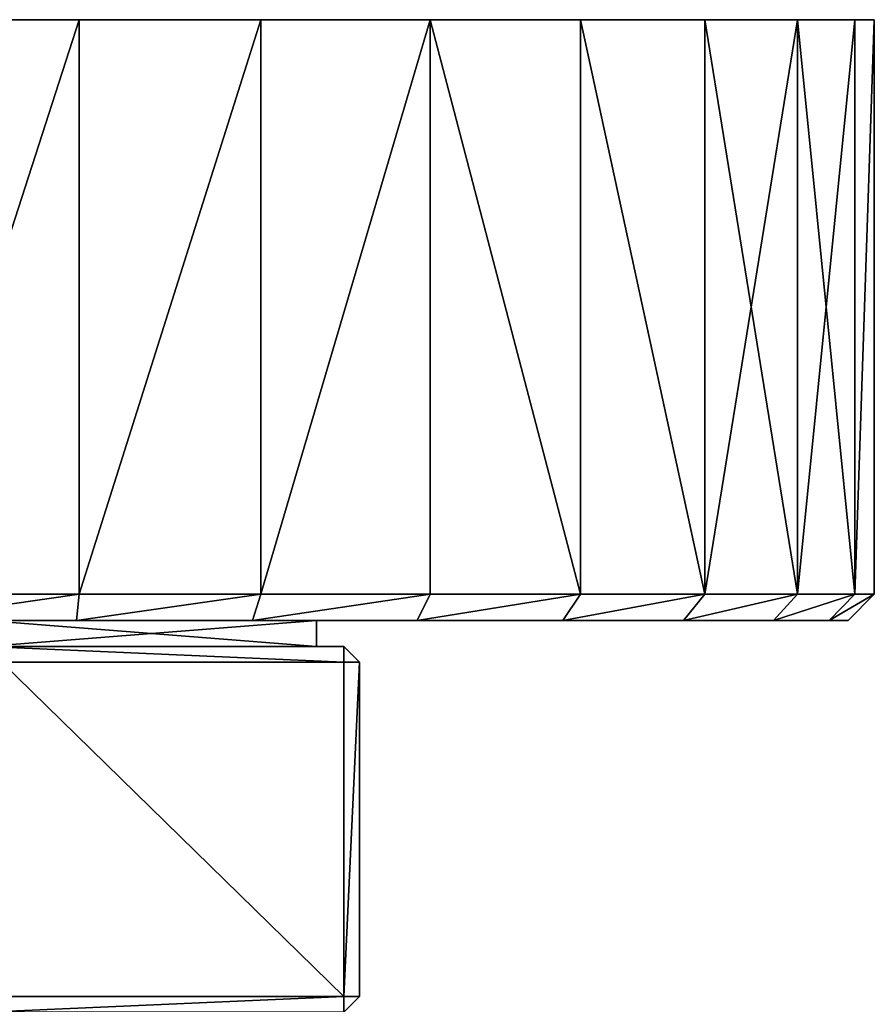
# Model space of a CAD drawing. Header units: centimetres. Extents: x -10.9 to 10.9, y -7.2 to 7.2.
# Tile 48 of 48: x 7.6 to 10.9, y 3.4 to 7.2. Entities that reach past the tile are written whole.
import ezdxf

# ---------------------------------------------------------------- set-up
doc = ezdxf.new("R2010")
doc.units = ezdxf.units.CM
doc.header["$LTSCALE"] = 2.54
doc.layers.get('0').update_dxf_attribs({"true_color": 0xff5454})

# ---------------------------------------------------------------- blocks, each defined once
blk = doc.blocks.new('Grupuj#6')
at = {"color": 253, "true_color": 0x999999}
for p, q in [((3.7554, 3.8), (3.7554, 1.6)), ((3.7554, 3.8, 6.7627), (3.7554, 1.6, 6.7627)), ((3.7554, 3.8), (3.7554, 1.6)), ((3.7554, 3.8, 6.7627), (3.7554, 1.6, 6.7627)), ((4.4507, 3.8, 0.1478), (4.4507, 1.6, 0.1478)), ((4.4507, 3.8, 0.1478), (4.4507, 1.6, 0.1478)), ((4.4507, 3.8, 6.615), (4.4507, 1.6, 6.615)), ((4.4507, 3.8, 6.615), (4.4507, 1.6, 6.615)), ((5.1, 3.8, 0.4369), (5.1, 1.6, 0.4369)), ((5.1, 3.8, 0.4369), (5.1, 1.6, 0.4369)), ((5.1, 3.8, 6.3259), (5.1, 1.6, 6.3259)), ((5.1, 3.8, 6.3259), (5.1, 1.6, 6.3259)), ((5.675, 3.8, 0.8547), (5.675, 1.6, 0.8547)), ((5.675, 3.8, 0.8547), (5.675, 1.6, 0.8547)), ((5.675, 3.8, 5.9081), (5.675, 1.6, 5.9081)), ((5.675, 3.8, 5.9081), (5.675, 1.6, 5.9081)), ((6.1507, 3.8, 1.3829), (6.1507, 1.6, 1.3829)), ((6.1507, 3.8, 1.3829), (6.1507, 1.6, 1.3829)), ((6.1507, 3.8, 5.3798), (6.1507, 1.6, 5.3798)), ((6.1507, 3.8, 5.3798), (6.1507, 1.6, 5.3798)), ((6.5061, 3.8, 1.9985), (6.5061, 1.6, 1.9985)), ((6.5061, 3.8, 1.9985), (6.5061, 1.6, 1.9985)), ((6.5061, 3.8, 4.7643), (6.5061, 1.6, 4.7643)), ((6.5061, 3.8, 4.7643), (6.5061, 1.6, 4.7643)), ((6.7257, 3.8, 2.6745), (6.7257, 1.6, 2.6745)), ((6.7257, 3.8, 4.0883), (6.7257, 1.6, 4.0883)), ((6.7257, 3.8, 4.0883), (6.7257, 1.6, 4.0883)), ((6.7257, 3.8, 2.6745), (6.7257, 1.6, 2.6745)), ((6.8, 3.8, 3.3814), (6.8, 1.6, 3.3814)), ((6.8, 3.8, 3.3814), (6.8, 1.6, 3.3814)), ((3.0446, 1.6), (3.7554, 1.6)), ((3.7554, 1.6, 6.7627), (3.0446, 1.6, 6.7627)), ((3.7554, 1.6, 6.7627), (3.0446, 1.6, 6.7627)), ((3.0446, 1.6), (3.7554, 1.6)), ((3.7449, 1.5, 6.6627), (3.7554, 1.6, 6.7627)), ((3.7449, 1.5, 0.1), (3.7554, 1.6)), ((3.7449, 1.5, 6.6627), (3.7554, 1.6, 6.7627)), ((3.7449, 1.5, 0.1), (3.7554, 1.6)), ((3.7554, 1.6), (4.4507, 1.6, 0.1478)), ((4.4507, 1.6, 6.615), (3.7554, 1.6, 6.7627)), ((3.7554, 1.6), (4.4507, 1.6, 0.1478)), ((4.4507, 1.6, 6.615), (3.7554, 1.6, 6.7627)), ((4.4507, 1.6, 6.615), (4.4196, 1.5, 6.5193)), ((4.4507, 1.6, 0.1478), (4.4196, 1.5, 0.2434)), ((4.4507, 1.6, 6.615), (4.4196, 1.5, 6.5193)), ((4.4507, 1.6, 0.1478), (4.4196, 1.5, 0.2434)), ((4.4507, 1.6, 0.1478), (5.1, 1.6, 0.4369)), ((4.4507, 1.6, 6.615), (5.1, 1.6, 6.3259)), ((4.4507, 1.6, 0.1478), (5.1, 1.6, 0.4369)), ((4.4507, 1.6, 6.615), (5.1, 1.6, 6.3259)), ((5.0497, 1.5, 6.2388), (5.1, 1.6, 6.3259)), ((5.0497, 1.5, 0.524), (5.1, 1.6, 0.4369)), ((5.0497, 1.5, 6.2388), (5.1, 1.6, 6.3259)), ((5.0497, 1.5, 0.524), (5.1, 1.6, 0.4369)), ((5.1, 1.6, 0.4369), (5.675, 1.6, 0.8547)), ((5.675, 1.6, 5.9081), (5.1, 1.6, 6.3259)), ((5.1, 1.6, 0.4369), (5.675, 1.6, 0.8547)), ((5.675, 1.6, 5.9081), (5.1, 1.6, 6.3259)), ((5.675, 1.6, 5.9081), (5.6078, 1.5, 5.8333)), ((5.675, 1.6, 0.8547), (5.6078, 1.5, 0.9294)), ((5.675, 1.6, 5.9081), (5.6078, 1.5, 5.8333)), ((5.675, 1.6, 0.8547), (5.6078, 1.5, 0.9294)), ((5.675, 1.6, 0.8547), (6.1507, 1.6, 1.3829)), ((5.675, 1.6, 5.9081), (6.1507, 1.6, 5.3798)), ((5.675, 1.6, 0.8547), (6.1507, 1.6, 1.3829)), ((5.675, 1.6, 5.9081), (6.1507, 1.6, 5.3798)), ((6.0693, 1.5, 1.442), (6.1507, 1.6, 1.3829)), ((6.0693, 1.5, 5.3207), (6.1507, 1.6, 5.3798)), ((6.0693, 1.5, 5.3207), (6.1507, 1.6, 5.3798)), ((6.0693, 1.5, 1.442), (6.1507, 1.6, 1.3829)), ((6.1507, 1.6, 1.3829), (6.5061, 1.6, 1.9985)), ((6.1507, 1.6, 1.3829), (6.5061, 1.6, 1.9985)), ((6.1507, 1.6, 5.3798), (6.5061, 1.6, 4.7643)), ((6.1507, 1.6, 5.3798), (6.5061, 1.6, 4.7643)), ((6.5061, 1.6, 1.9985), (6.4142, 1.5, 2.0394)), ((6.5061, 1.6, 4.7643), (6.4142, 1.5, 4.7234)), ((6.5061, 1.6, 1.9985), (6.4142, 1.5, 2.0394)), ((6.5061, 1.6, 4.7643), (6.4142, 1.5, 4.7234)), ((6.5061, 1.6, 1.9985), (6.7257, 1.6, 2.6745)), ((6.5061, 1.6, 1.9985), (6.7257, 1.6, 2.6745)), ((6.7257, 1.6, 4.0883), (6.5061, 1.6, 4.7643)), ((6.7257, 1.6, 4.0883), (6.5061, 1.6, 4.7643)), ((6.6273, 1.5, 4.0674), (6.7257, 1.6, 4.0883)), ((6.6273, 1.5, 2.6954), (6.7257, 1.6, 2.6745)), ((6.6273, 1.5, 2.6954), (6.7257, 1.6, 2.6745)), ((6.6273, 1.5, 4.0674), (6.7257, 1.6, 4.0883)), ((6.8, 1.6, 3.3814), (6.6994, 1.5, 3.3814)), ((6.8, 1.6, 3.3814), (6.6994, 1.5, 3.3814)), ((6.7257, 1.6, 4.0883), (6.8, 1.6, 3.3814)), ((6.7257, 1.6, 2.6745), (6.8, 1.6, 3.3814)), ((6.7257, 1.6, 4.0883), (6.8, 1.6, 3.3814)), ((6.7257, 1.6, 2.6745), (6.8, 1.6, 3.3814)), ((3.7449, 1.5, 0.1), (3.0551, 1.5, 0.1)), ((3.0551, 1.5, 6.6627), (3.7449, 1.5, 6.6627)), ((3.0551, 1.5, 6.6627), (3.7449, 1.5, 6.6627)), ((3.7449, 1.5, 0.1), (3.0551, 1.5, 0.1)), ((3.4, 1.5, 1.9208), (4.6649, 1.5, 2.6511)), ((4.6649, 1.5, 4.1116), (3.4, 1.5, 4.8419)), ((3.4, 1.5, 1.9208), (4.6649, 1.5, 2.6511)), ((4.6649, 1.5, 4.1116), (3.4, 1.5, 4.8419)), ((4.4196, 1.5, 0.2434), (3.7449, 1.5, 0.1)), ((3.7449, 1.5, 6.6627), (4.4196, 1.5, 6.5193)), ((3.7449, 1.5, 6.6627), (4.4196, 1.5, 6.5193)), ((4.4196, 1.5, 0.2434), (3.7449, 1.5, 0.1)), ((4.4196, 1.5, 6.5193), (5.0497, 1.5, 6.2388)), ((5.0497, 1.5, 0.524), (4.4196, 1.5, 0.2434)), ((4.4196, 1.5, 6.5193), (5.0497, 1.5, 6.2388)), ((5.0497, 1.5, 0.524), (4.4196, 1.5, 0.2434)), ((4.6649, 1.4, 4.1116), (4.6649, 1.5, 4.1116)), ((4.6649, 1.4, 2.6511), (4.6649, 1.5, 2.6511)), ((4.6649, 1.5, 2.6511), (4.6649, 1.5, 4.1116)), ((4.6649, 1.4, 2.6511), (4.6649, 1.5, 2.6511)), ((4.6649, 1.4, 4.1116), (4.6649, 1.5, 4.1116)), ((4.6649, 1.5, 2.6511), (4.6649, 1.5, 4.1116)), ((5.6078, 1.5, 0.9294), (5.0497, 1.5, 0.524)), ((5.0497, 1.5, 6.2388), (5.6078, 1.5, 5.8333)), ((5.0497, 1.5, 6.2388), (5.6078, 1.5, 5.8333)), ((5.6078, 1.5, 0.9294), (5.0497, 1.5, 0.524)), ((6.0693, 1.5, 1.442), (5.6078, 1.5, 0.9294)), ((5.6078, 1.5, 5.8333), (6.0693, 1.5, 5.3207)), ((5.6078, 1.5, 5.8333), (6.0693, 1.5, 5.3207)), ((6.0693, 1.5, 1.442), (5.6078, 1.5, 0.9294)), ((6.4142, 1.5, 2.0394), (6.0693, 1.5, 1.442)), ((6.0693, 1.5, 5.3207), (6.4142, 1.5, 4.7234)), ((6.4142, 1.5, 2.0394), (6.0693, 1.5, 1.442)), ((6.0693, 1.5, 5.3207), (6.4142, 1.5, 4.7234)), ((6.6273, 1.5, 2.6954), (6.4142, 1.5, 2.0394)), ((6.4142, 1.5, 4.7234), (6.6273, 1.5, 4.0674)), ((6.6273, 1.5, 2.6954), (6.4142, 1.5, 2.0394)), ((6.4142, 1.5, 4.7234), (6.6273, 1.5, 4.0674)), ((6.6994, 1.5, 3.3814), (6.6273, 1.5, 2.6954)), ((6.6273, 1.5, 4.0674), (6.6994, 1.5, 3.3814)), ((6.6273, 1.5, 4.0674), (6.6994, 1.5, 3.3814)), ((6.6994, 1.5, 3.3814), (6.6273, 1.5, 2.6954)), ((4.6649, 1.4, 2.6511), (3.4, 1.4, 1.9208)), ((4.7688, 1.4, 2.5911), (3.4, 1.4, 1.8009)), ((4.6649, 1.4, 2.6511), (3.4, 1.4, 1.9208)), ((3.4, 1.4, 4.8419), (4.6649, 1.4, 4.1116)), ((3.4, 1.4, 4.9619), (4.7688, 1.4, 4.1716)), ((3.4, 1.4, 4.8419), (4.6649, 1.4, 4.1116)), ((4.7688, 1.4, 2.5911), (3.4, 1.4, 1.8009)), ((3.4, 1.4, 4.9619), (4.7688, 1.4, 4.1716)), ((4.6649, 1.4, 4.1116), (4.6649, 1.4, 2.6511)), ((4.7688, 1.4, 2.5911), (4.6649, 1.4, 2.6511)), ((4.7688, 1.4, 4.1716), (4.6649, 1.4, 4.1116)), ((4.7688, 1.4, 2.5911), (4.6649, 1.4, 2.6511)), ((4.6649, 1.4, 4.1116), (4.6649, 1.4, 2.6511)), ((4.7688, 1.4, 4.1716), (4.6649, 1.4, 4.1116)), ((4.7688, 1.4, 4.1716), (4.7688, 1.4, 2.5911)), ((4.8288, 1.34, 2.6258), (4.7688, 1.4, 2.5911)), ((4.7688, 1.34, 2.5218), (4.7688, 1.4, 2.5911)), ((4.8288, 1.34, 2.6258), (4.7688, 1.4, 2.5911)), ((4.7688, 1.4, 4.1716), (4.7688, 1.4, 2.5911)), ((4.7688, 1.4, 4.1716), (4.8288, 1.34, 4.137)), ((4.7688, 1.4, 4.1716), (4.8288, 1.34, 4.137)), ((4.7688, 1.4, 4.1716), (4.7688, 1.34, 4.2409)), ((4.7688, 1.34, 2.5218), (4.7688, 1.4, 2.5911)), ((4.7688, 1.4, 4.1716), (4.7688, 1.34, 4.2409)), ((3.46, 1.34, 4.9965), (4.7688, 1.34, 4.2409)), ((4.7688, 1.34, 2.5218), (3.46, 1.34, 1.7662)), ((4.7688, 1.34, 2.5218), (3.46, 1.34, 1.7662)), ((3.46, 1.34, 4.9965), (4.7688, 1.34, 4.2409)), ((4.7688, 1.34, 4.2409), (4.7688, 0.06, 4.2409)), ((4.7688, 1.34, 2.5218), (4.8288, 1.34, 2.6258)), ((4.7688, 1.34, 2.5218), (4.7688, 0.06, 2.5218)), ((4.7688, 1.34, 4.2409), (4.8288, 1.34, 4.137)), ((4.7688, 1.34, 2.5218), (4.7688, 0.06, 2.5218)), ((4.7688, 1.34, 2.5218), (4.8288, 1.34, 2.6258)), ((4.7688, 1.34, 4.2409), (4.8288, 1.34, 4.137)), ((4.7688, 1.34, 4.2409), (4.7688, 0.06, 4.2409)), ((4.8288, 1.34, 4.137), (4.8288, 0.06, 4.137)), ((4.8288, 1.34, 2.6258), (4.8288, 0.06, 2.6258)), ((4.8288, 1.34, 4.137), (4.8288, 1.34, 2.6258)), ((4.8288, 1.34, 4.137), (4.8288, 1.34, 2.6258)), ((4.8288, 1.34, 2.6258), (4.8288, 0.06, 2.6258)), ((4.8288, 1.34, 4.137), (4.8288, 0.06, 4.137)), ((3.46, 0.06, 4.9965), (4.7688, 0.06, 4.2409)), ((4.7688, 0.06, 2.5218), (3.46, 0.06, 1.7662)), ((3.46, 0.06, 4.9965), (4.7688, 0.06, 4.2409)), ((4.7688, 0.06, 2.5218), (3.46, 0.06, 1.7662)), ((4.8288, 0.06, 4.137), (4.7688, 0.06, 4.2409)), ((4.7688, 0.06, 4.2409), (4.7688, 0, 4.1716)), ((4.7688, 0, 4.1716), (4.8288, 0.06, 4.137)), ((4.8288, 0.06, 2.6258), (4.7688, 0, 2.5911)), ((4.7688, 0.06, 2.5218), (4.7688, 0, 2.5911)), ((4.7688, 0.06, 2.5218), (4.8288, 0.06, 2.6258)), ((4.7688, 0.06, 4.2409), (4.7688, 0, 4.1716)), ((4.7688, 0, 4.1716), (4.8288, 0.06, 4.137)), ((4.8288, 0.06, 2.6258), (4.7688, 0, 2.5911)), ((4.7688, 0.06, 2.5218), (4.7688, 0, 2.5911)), ((4.7688, 0.06, 2.5218), (4.8288, 0.06, 2.6258)), ((4.8288, 0.06, 4.137), (4.7688, 0.06, 4.2409)), ((4.8288, 0.06, 4.137), (4.8288, 0.06, 2.6258)), ((4.8288, 0.06, 4.137), (4.8288, 0.06, 2.6258))]:
    blk.add_line(p, q, dxfattribs=at)
at = {"color": 253, "true_color": 0x999999, "extrusion": (-1.01853e-14, 1, 3.22461e-15)}
blk.add_circle((-3.4, 3.3814, 3.8), 3.4, dxfattribs=at)
blk.add_circle((-3.4, 3.3814, 3.8), 3.4, dxfattribs=at)
blk.add_circle((-3.4, 3.3814, 3.8), 3.4, dxfattribs=at)
blk.add_circle((-3.4, 3.3814, 3.8), 3.4, dxfattribs=at)
blk.add_circle((-3.4, 3.3814, 3.8), 3.4, dxfattribs=at)
blk.add_circle((-3.4, 3.3814, 3.8), 3.4, dxfattribs=at)
blk.add_circle((-3.4, 3.3814, 3.8), 3.4, dxfattribs=at)
blk.add_circle((-3.4, 3.3814, 3.8), 3.4, dxfattribs=at)
blk.add_circle((-3.4, 3.3814, 3.8), 3.4, dxfattribs=at)
blk.add_circle((-3.4, 3.3814, 3.8), 3.4, dxfattribs=at)
blk.add_circle((-3.4, 3.3814, 3.8), 3.4, dxfattribs=at)
blk.add_circle((-3.4, 3.3814, 3.8), 3.4, dxfattribs=at)
blk.add_circle((-3.4, 3.3814, 3.8), 3.4, dxfattribs=at)
blk.add_circle((-3.4, 3.3814, 3.8), 3.4, dxfattribs=at)
blk.add_circle((-3.4, 3.3814, 3.8), 3.4, dxfattribs=at)
blk.add_circle((-3.4, 3.3814, 3.8), 3.4, dxfattribs=at)
blk.add_circle((-3.4, 3.3814, 3.8), 3.4, dxfattribs=at)
blk.add_circle((-3.4, 3.3814, 3.8), 3.4, dxfattribs=at)
blk.add_circle((-3.4, 3.3814, 3.8), 3.4, dxfattribs=at)
blk.add_circle((-3.4, 3.3814, 3.8), 3.4, dxfattribs=at)
blk.add_circle((-3.4, 3.3814, 3.8), 3.4, dxfattribs=at)
blk.add_circle((-3.4, 3.3814, 3.8), 3.4, dxfattribs=at)
blk.add_circle((-3.4, 3.3814, 3.8), 3.4, dxfattribs=at)
blk.add_circle((-3.4, 3.3814, 3.8), 3.4, dxfattribs=at)
blk.add_circle((-3.4, 3.3814, 3.8), 3.4, dxfattribs=at)
blk.add_circle((-3.4, 3.3814, 3.8), 3.4, dxfattribs=at)
blk.add_circle((-3.4, 3.3814, 3.8), 3.4, dxfattribs=at)
blk.add_circle((-3.4, 3.3814, 3.8), 3.4, dxfattribs=at)
blk.add_circle((-3.4, 3.3814, 3.8), 3.4, dxfattribs=at)
blk.add_circle((-3.4, 3.3814, 3.8), 3.4, dxfattribs=at)
blk.add_circle((-3.4, 3.3814, 3.8), 3.4, dxfattribs=at)
at = {"color": 253, "true_color": 0x999999}
mesh = blk.add_polyface(dxfattribs=at)
corners = [(2.3493, 3.8, 0.1478), (3.7554, 3.8), (3.0446, 3.8), (4.4507, 3.8, 0.1478), (1.7, 3.8, 0.4369), (5.1, 3.8, 0.4369), (1.125, 3.8, 0.8547), (5.675, 3.8, 0.8547), (6.1507, 3.8, 1.3829), (0.6493, 3.8, 1.3829), (0.2939, 3.8, 1.9985), (6.5061, 3.8, 1.9985), (6.7257, 3.8, 2.6745), (0.0743, 3.8, 2.6745), (6.8, 3.8, 3.3814), (0, 3.8, 3.3814), (0.0743, 3.8, 4.0883), (6.7257, 3.8, 4.0883), (6.5061, 3.8, 4.7643), (0.2939, 3.8, 4.7643), (0.6493, 3.8, 5.3798), (6.1507, 3.8, 5.3798), (1.125, 3.8, 5.9081), (5.675, 3.8, 5.9081), (1.7, 3.8, 6.3259), (5.1, 3.8, 6.3259), (2.3493, 3.8, 6.615), (4.4507, 3.8, 6.615), (3.0446, 3.8, 6.7627), (3.7554, 3.8, 6.7627)]
mesh.append_faces([[corners[k] for k in face] for face in [(0, 1, 2), (27, 28, 29)]], dxfattribs={"vtx0": -1, "color": 253})
mesh.append_faces([[corners[k] for k in face] for face in [(1, 0, 3), (3, 4, 5), (5, 6, 7), (7, 6, 8), (8, 10, 11), (11, 10, 12), (12, 13, 14), (14, 16, 17), (17, 16, 18), (18, 20, 21), (21, 22, 23), (23, 24, 25), (25, 26, 27)]], dxfattribs={"vtx0": -1, "vtx1": -1, "color": 253})
mesh.append_faces([[corners[k] for k in face] for face in [(3, 0, 4), (5, 4, 6), (8, 6, 9), (8, 9, 10), (12, 10, 13), (14, 13, 15), (14, 15, 16), (18, 16, 19), (18, 19, 20), (21, 20, 22), (23, 22, 24), (25, 24, 26), (27, 26, 28)]], dxfattribs={"vtx0": -1, "vtx2": -1, "color": 253})
mesh = blk.add_polyface(dxfattribs=at)
corners = [(3.7554, 3.8), (3.0446, 1.6), (3.0446, 3.8), (3.7554, 1.6)]
mesh.append_faces([[corners[k] for k in face] for face in [(0, 1, 2), (1, 0, 3)]], dxfattribs={"vtx0": -1, "color": 253})
mesh = blk.add_polyface(dxfattribs=at)
corners = [(3.0446, 1.6, 6.7627), (3.7554, 3.8, 6.7627), (3.0446, 3.8, 6.7627), (3.7554, 1.6, 6.7627)]
mesh.append_faces([[corners[k] for k in face] for face in [(0, 1, 2), (1, 0, 3)]], dxfattribs={"vtx0": -1, "color": 253})
mesh = blk.add_polyface(dxfattribs=at)
corners = [(4.4507, 3.8, 0.1478), (3.7554, 1.6), (3.7554, 3.8), (4.4507, 1.6, 0.1478)]
mesh.append_faces([[corners[k] for k in face] for face in [(0, 1, 2), (1, 0, 3)]], dxfattribs={"vtx0": -1, "color": 253})
mesh = blk.add_polyface(dxfattribs=at)
corners = [(3.7554, 1.6, 6.7627), (4.4507, 3.8, 6.615), (3.7554, 3.8, 6.7627), (4.4507, 1.6, 6.615)]
mesh.append_faces([[corners[k] for k in face] for face in [(0, 1, 2), (1, 0, 3)]], dxfattribs={"vtx0": -1, "color": 253})
mesh = blk.add_polyface(dxfattribs=at)
corners = [(5.1, 3.8, 0.4369), (4.4507, 1.6, 0.1478), (4.4507, 3.8, 0.1478), (5.1, 1.6, 0.4369)]
mesh.append_faces([[corners[k] for k in face] for face in [(0, 1, 2), (1, 0, 3)]], dxfattribs={"vtx0": -1, "color": 253})
mesh = blk.add_polyface(dxfattribs=at)
corners = [(4.4507, 1.6, 6.615), (5.1, 3.8, 6.3259), (4.4507, 3.8, 6.615), (5.1, 1.6, 6.3259)]
mesh.append_faces([[corners[k] for k in face] for face in [(0, 1, 2), (1, 0, 3)]], dxfattribs={"vtx0": -1, "color": 253})
mesh = blk.add_polyface(dxfattribs=at)
corners = [(5.1, 3.8, 0.4369), (5.675, 1.6, 0.8547), (5.1, 1.6, 0.4369), (5.675, 3.8, 0.8547)]
mesh.append_faces([[corners[k] for k in face] for face in [(0, 1, 2), (1, 0, 3)]], dxfattribs={"vtx0": -1, "color": 253})
mesh = blk.add_polyface(dxfattribs=at)
corners = [(5.675, 1.6, 5.9081), (5.1, 3.8, 6.3259), (5.1, 1.6, 6.3259), (5.675, 3.8, 5.9081)]
mesh.append_faces([[corners[k] for k in face] for face in [(0, 1, 2), (1, 0, 3)]], dxfattribs={"vtx0": -1, "color": 253})
mesh = blk.add_polyface(dxfattribs=at)
corners = [(5.675, 3.8, 0.8547), (6.1507, 1.6, 1.3829), (5.675, 1.6, 0.8547), (6.1507, 3.8, 1.3829)]
mesh.append_faces([[corners[k] for k in face] for face in [(0, 1, 2), (1, 0, 3)]], dxfattribs={"vtx0": -1, "color": 253})
mesh = blk.add_polyface(dxfattribs=at)
corners = [(6.1507, 1.6, 5.3798), (5.675, 3.8, 5.9081), (5.675, 1.6, 5.9081), (6.1507, 3.8, 5.3798)]
mesh.append_faces([[corners[k] for k in face] for face in [(0, 1, 2), (1, 0, 3)]], dxfattribs={"vtx0": -1, "color": 253})
mesh = blk.add_polyface(dxfattribs=at)
corners = [(6.1507, 3.8, 1.3829), (6.5061, 1.6, 1.9985), (6.1507, 1.6, 1.3829), (6.5061, 3.8, 1.9985)]
mesh.append_faces([[corners[k] for k in face] for face in [(0, 1, 2), (1, 0, 3)]], dxfattribs={"vtx0": -1, "color": 253})
mesh = blk.add_polyface(dxfattribs=at)
corners = [(6.5061, 3.8, 4.7643), (6.1507, 1.6, 5.3798), (6.5061, 1.6, 4.7643), (6.1507, 3.8, 5.3798)]
mesh.append_faces([[corners[k] for k in face] for face in [(0, 1, 2), (1, 0, 3)]], dxfattribs={"vtx0": -1, "color": 253})
mesh = blk.add_polyface(dxfattribs=at)
corners = [(6.5061, 3.8, 1.9985), (6.7257, 1.6, 2.6745), (6.5061, 1.6, 1.9985), (6.7257, 3.8, 2.6745)]
mesh.append_faces([[corners[k] for k in face] for face in [(0, 1, 2), (1, 0, 3)]], dxfattribs={"vtx0": -1, "color": 253})
mesh = blk.add_polyface(dxfattribs=at)
corners = [(6.7257, 3.8, 4.0883), (6.5061, 1.6, 4.7643), (6.7257, 1.6, 4.0883), (6.5061, 3.8, 4.7643)]
mesh.append_faces([[corners[k] for k in face] for face in [(0, 1, 2), (1, 0, 3)]], dxfattribs={"vtx0": -1, "color": 253})
mesh = blk.add_polyface(dxfattribs=at)
corners = [(6.8, 3.8, 3.3814), (6.7257, 1.6, 4.0883), (6.8, 1.6, 3.3814), (6.7257, 3.8, 4.0883)]
mesh.append_faces([[corners[k] for k in face] for face in [(0, 1, 2), (1, 0, 3)]], dxfattribs={"vtx0": -1, "color": 253})
mesh = blk.add_polyface(dxfattribs=at)
corners = [(6.7257, 1.6, 2.6745), (6.8, 3.8, 3.3814), (6.8, 1.6, 3.3814), (6.7257, 3.8, 2.6745)]
mesh.append_faces([[corners[k] for k in face] for face in [(0, 1, 2), (1, 0, 3)]], dxfattribs={"vtx0": -1, "color": 253})
mesh = blk.add_polyface(dxfattribs=at)
corners = [(3.7554, 1.6, 6.7627), (3.0551, 1.5, 6.6627), (3.7449, 1.5, 6.6627), (3.0446, 1.6, 6.7627)]
mesh.append_faces([[corners[k] for k in face] for face in [(0, 1, 2), (1, 0, 3)]], dxfattribs={"vtx0": -1, "color": 253})
mesh = blk.add_polyface(dxfattribs=at)
corners = [(3.7554, 1.6), (3.0551, 1.5, 0.1), (3.0446, 1.6), (3.7449, 1.5, 0.1)]
mesh.append_faces([[corners[k] for k in face] for face in [(0, 1, 2), (1, 0, 3)]], dxfattribs={"vtx0": -1, "color": 253})
mesh = blk.add_polyface(dxfattribs=at)
corners = [(4.4507, 1.6, 6.615), (3.7449, 1.5, 6.6627), (4.4196, 1.5, 6.5193), (3.7554, 1.6, 6.7627)]
mesh.append_faces([[corners[k] for k in face] for face in [(0, 1, 2), (1, 0, 3)]], dxfattribs={"vtx0": -1, "color": 253})
mesh = blk.add_polyface(dxfattribs=at)
corners = [(4.4507, 1.6, 0.1478), (3.7449, 1.5, 0.1), (3.7554, 1.6), (4.4196, 1.5, 0.2434)]
mesh.append_faces([[corners[k] for k in face] for face in [(0, 1, 2), (1, 0, 3)]], dxfattribs={"vtx0": -1, "color": 253})
mesh = blk.add_polyface(dxfattribs=at)
corners = [(5.1, 1.6, 6.3259), (4.4196, 1.5, 6.5193), (5.0497, 1.5, 6.2388), (4.4507, 1.6, 6.615)]
mesh.append_faces([[corners[k] for k in face] for face in [(0, 1, 2), (1, 0, 3)]], dxfattribs={"vtx0": -1, "color": 253})
mesh = blk.add_polyface(dxfattribs=at)
corners = [(5.1, 1.6, 0.4369), (4.4196, 1.5, 0.2434), (4.4507, 1.6, 0.1478), (5.0497, 1.5, 0.524)]
mesh.append_faces([[corners[k] for k in face] for face in [(0, 1, 2), (1, 0, 3)]], dxfattribs={"vtx0": -1, "color": 253})
mesh = blk.add_polyface(dxfattribs=at)
corners = [(5.675, 1.6, 5.9081), (5.0497, 1.5, 6.2388), (5.6078, 1.5, 5.8333), (5.1, 1.6, 6.3259)]
mesh.append_faces([[corners[k] for k in face] for face in [(0, 1, 2), (1, 0, 3)]], dxfattribs={"vtx0": -1, "color": 253})
mesh = blk.add_polyface(dxfattribs=at)
corners = [(5.675, 1.6, 0.8547), (5.0497, 1.5, 0.524), (5.1, 1.6, 0.4369), (5.6078, 1.5, 0.9294)]
mesh.append_faces([[corners[k] for k in face] for face in [(0, 1, 2), (1, 0, 3)]], dxfattribs={"vtx0": -1, "color": 253})
mesh = blk.add_polyface(dxfattribs=at)
corners = [(6.1507, 1.6, 5.3798), (5.6078, 1.5, 5.8333), (6.0693, 1.5, 5.3207), (5.675, 1.6, 5.9081)]
mesh.append_faces([[corners[k] for k in face] for face in [(0, 1, 2), (1, 0, 3)]], dxfattribs={"vtx0": -1, "color": 253})
mesh = blk.add_polyface(dxfattribs=at)
corners = [(6.1507, 1.6, 1.3829), (5.6078, 1.5, 0.9294), (5.675, 1.6, 0.8547), (6.0693, 1.5, 1.442)]
mesh.append_faces([[corners[k] for k in face] for face in [(0, 1, 2), (1, 0, 3)]], dxfattribs={"vtx0": -1, "color": 253})
mesh = blk.add_polyface(dxfattribs=at)
corners = [(6.5061, 1.6, 1.9985), (6.0693, 1.5, 1.442), (6.1507, 1.6, 1.3829), (6.4142, 1.5, 2.0394)]
mesh.append_faces([[corners[k] for k in face] for face in [(0, 1, 2), (1, 0, 3)]], dxfattribs={"vtx0": -1, "color": 253})
mesh = blk.add_polyface(dxfattribs=at)
corners = [(6.5061, 1.6, 4.7643), (6.0693, 1.5, 5.3207), (6.4142, 1.5, 4.7234), (6.1507, 1.6, 5.3798)]
mesh.append_faces([[corners[k] for k in face] for face in [(0, 1, 2), (1, 0, 3)]], dxfattribs={"vtx0": -1, "color": 253})
mesh = blk.add_polyface(dxfattribs=at)
corners = [(6.7257, 1.6, 2.6745), (6.4142, 1.5, 2.0394), (6.5061, 1.6, 1.9985), (6.6273, 1.5, 2.6954)]
mesh.append_faces([[corners[k] for k in face] for face in [(0, 1, 2), (1, 0, 3)]], dxfattribs={"vtx0": -1, "color": 253})
mesh = blk.add_polyface(dxfattribs=at)
corners = [(6.7257, 1.6, 4.0883), (6.4142, 1.5, 4.7234), (6.6273, 1.5, 4.0674), (6.5061, 1.6, 4.7643)]
mesh.append_faces([[corners[k] for k in face] for face in [(0, 1, 2), (1, 0, 3)]], dxfattribs={"vtx0": -1, "color": 253})
mesh = blk.add_polyface(dxfattribs=at)
corners = [(6.8, 1.6, 3.3814), (6.6273, 1.5, 4.0674), (6.6994, 1.5, 3.3814), (6.7257, 1.6, 4.0883)]
mesh.append_faces([[corners[k] for k in face] for face in [(0, 1, 2), (1, 0, 3)]], dxfattribs={"vtx0": -1, "color": 253})
mesh = blk.add_polyface(dxfattribs=at)
corners = [(6.8, 1.6, 3.3814), (6.6273, 1.5, 2.6954), (6.7257, 1.6, 2.6745), (6.6994, 1.5, 3.3814)]
mesh.append_faces([[corners[k] for k in face] for face in [(0, 1, 2), (1, 0, 3)]], dxfattribs={"vtx0": -1, "color": 253})
mesh = blk.add_polyface(dxfattribs=at)
corners = [(3.7449, 1.5, 0.1), (2.3804, 1.5, 0.2434), (3.0551, 1.5, 0.1), (4.4196, 1.5, 0.2434), (1.7503, 1.5, 0.524), (5.0497, 1.5, 0.524), (5.6078, 1.5, 0.9294), (1.1922, 1.5, 0.9294), (0.7307, 1.5, 1.442), (6.0693, 1.5, 1.442), (6.4142, 1.5, 2.0394), (3.4, 1.5, 1.9208), (4.6649, 1.5, 2.6511), (6.6273, 1.5, 2.6954), (4.6649, 1.5, 4.1116), (6.6994, 1.5, 3.3814), (6.6273, 1.5, 4.0674), (6.4142, 1.5, 4.7234), (3.4, 1.5, 4.8419), (6.0693, 1.5, 5.3207), (0.7307, 1.5, 5.3207), (1.1922, 1.5, 5.8333), (5.6078, 1.5, 5.8333), (5.0497, 1.5, 6.2388), (1.7503, 1.5, 6.2388), (2.3804, 1.5, 6.5193), (4.4196, 1.5, 6.5193), (3.7449, 1.5, 6.6627), (3.0551, 1.5, 6.6627), (0.3858, 1.5, 2.0394), (2.1351, 1.5, 2.6511), (0.1727, 1.5, 2.6954), (2.1351, 1.5, 4.1116), (0.1006, 1.5, 3.3814), (0.1727, 1.5, 4.0674), (0.3858, 1.5, 4.7234)]
mesh.append_faces([[corners[k] for k in face] for face in [(0, 1, 2), (25, 27, 28)]], dxfattribs={"vtx0": -1, "color": 253})
mesh.append_faces([[corners[k] for k in face] for face in [(1, 3, 4), (4, 6, 7), (7, 6, 8), (11, 10, 12), (12, 13, 14), (14, 17, 18), (20, 19, 21), (21, 23, 24), (24, 23, 25), (29, 30, 31), (31, 32, 33), (33, 32, 34), (34, 32, 35), (35, 18, 20)]], dxfattribs={"vtx0": -1, "vtx1": -1, "color": 253})
mesh.append_faces([[corners[k] for k in face] for face in [(8, 10, 11), (18, 19, 20)]], dxfattribs={"vtx0": -1, "vtx1": -1, "vtx2": -1, "color": 253})
mesh.append_faces([[corners[k] for k in face] for face in [(1, 0, 3), (4, 3, 5), (4, 5, 6), (8, 6, 9), (8, 9, 10), (12, 10, 13), (14, 13, 15), (14, 15, 16), (14, 16, 17), (18, 17, 19), (21, 19, 22), (21, 22, 23), (25, 23, 26), (25, 26, 27), (11, 29, 8), (29, 11, 30), (31, 30, 32), (35, 32, 18)]], dxfattribs={"vtx0": -1, "vtx2": -1, "color": 253})
mesh = blk.add_polyface(dxfattribs=at)
corners = [(4.6649, 1.5, 2.6511), (3.4, 1.4, 1.9208), (3.4, 1.5, 1.9208), (4.6649, 1.4, 2.6511)]
mesh.append_faces([[corners[k] for k in face] for face in [(0, 1, 2), (1, 0, 3)]], dxfattribs={"vtx0": -1, "color": 253})
mesh = blk.add_polyface(dxfattribs=at)
corners = [(4.6649, 1.4, 4.1116), (3.4, 1.5, 4.8419), (3.4, 1.4, 4.8419), (4.6649, 1.5, 4.1116)]
mesh.append_faces([[corners[k] for k in face] for face in [(0, 1, 2), (1, 0, 3)]], dxfattribs={"vtx0": -1, "color": 253})
mesh = blk.add_polyface(dxfattribs=at)
corners = [(4.6649, 1.5, 2.6511), (4.6649, 1.4, 4.1116), (4.6649, 1.4, 2.6511), (4.6649, 1.5, 4.1116)]
mesh.append_faces([[corners[k] for k in face] for face in [(0, 1, 2), (1, 0, 3)]], dxfattribs={"vtx0": -1, "color": 253})
mesh = blk.add_polyface(dxfattribs=at)
corners = [(3.4, 1.4, 1.9208), (4.7688, 1.4, 2.5911), (3.4, 1.4, 1.8009), (4.6649, 1.4, 2.6511)]
mesh.append_faces([[corners[k] for k in face] for face in [(0, 1, 2), (1, 0, 3)]], dxfattribs={"vtx0": -1, "color": 253})
mesh = blk.add_polyface(dxfattribs=at)
corners = [(4.7688, 1.4, 4.1716), (3.4, 1.4, 4.8419), (4.6649, 1.4, 4.1116), (3.4, 1.4, 4.9619)]
mesh.append_faces([[corners[k] for k in face] for face in [(0, 1, 2), (1, 0, 3)]], dxfattribs={"vtx0": -1, "color": 253})
mesh = blk.add_polyface(dxfattribs=at)
corners = [(3.4, 1.4, 1.8009), (4.7688, 1.34, 2.5218), (3.46, 1.34, 1.7662), (4.7688, 1.4, 2.5911)]
mesh.append_faces([[corners[k] for k in face] for face in [(0, 1, 2), (1, 0, 3)]], dxfattribs={"vtx0": -1, "color": 253})
mesh = blk.add_polyface(dxfattribs=at)
corners = [(4.7688, 1.34, 4.2409), (3.4, 1.4, 4.9619), (4.7688, 1.4, 4.1716), (3.46, 1.34, 4.9965)]
mesh.append_faces([[corners[k] for k in face] for face in [(0, 1, 2), (1, 0, 3)]], dxfattribs={"vtx0": -1, "color": 253})
mesh = blk.add_polyface(dxfattribs=at)
corners = [(4.6649, 1.4, 2.6511), (4.7688, 1.4, 4.1716), (4.7688, 1.4, 2.5911), (4.6649, 1.4, 4.1116)]
mesh.append_faces([[corners[k] for k in face] for face in [(0, 1, 2), (1, 0, 3)]], dxfattribs={"vtx0": -1, "color": 253})
mesh = blk.add_polyface(dxfattribs=at)
corners = [(4.7688, 1.4, 2.5911), (4.8288, 1.34, 2.6258), (4.7688, 1.34, 2.5218)]
mesh.append_faces([[corners[k] for k in face] for face in [(0, 1, 2)]], dxfattribs={"color": 253})
mesh = blk.add_polyface(dxfattribs=at)
corners = [(4.8288, 1.34, 2.6258), (4.7688, 1.4, 4.1716), (4.8288, 1.34, 4.137), (4.7688, 1.4, 2.5911)]
mesh.append_faces([[corners[k] for k in face] for face in [(0, 1, 2), (1, 0, 3)]], dxfattribs={"vtx0": -1, "color": 253})
mesh = blk.add_polyface(dxfattribs=at)
corners = [(4.7688, 1.4, 4.1716), (4.7688, 1.34, 4.2409), (4.8288, 1.34, 4.137)]
mesh.append_faces([[corners[k] for k in face] for face in [(0, 1, 2)]], dxfattribs={"color": 253})
mesh = blk.add_polyface(dxfattribs=at)
corners = [(4.7688, 0.06, 4.2409), (3.46, 1.34, 4.9965), (3.46, 0.06, 4.9965), (4.7688, 1.34, 4.2409)]
mesh.append_faces([[corners[k] for k in face] for face in [(0, 1, 2), (1, 0, 3)]], dxfattribs={"vtx0": -1, "color": 253})
mesh = blk.add_polyface(dxfattribs=at)
corners = [(3.46, 1.34, 1.7662), (4.7688, 0.06, 2.5218), (3.46, 0.06, 1.7662), (4.7688, 1.34, 2.5218)]
mesh.append_faces([[corners[k] for k in face] for face in [(0, 1, 2), (1, 0, 3)]], dxfattribs={"vtx0": -1, "color": 253})
mesh = blk.add_polyface(dxfattribs=at)
corners = [(4.7688, 0.06, 2.5218), (4.8288, 1.34, 2.6258), (4.8288, 0.06, 2.6258), (4.7688, 1.34, 2.5218)]
mesh.append_faces([[corners[k] for k in face] for face in [(0, 1, 2), (1, 0, 3)]], dxfattribs={"vtx0": -1, "color": 253})
mesh = blk.add_polyface(dxfattribs=at)
corners = [(4.8288, 1.34, 4.137), (4.7688, 0.06, 4.2409), (4.8288, 0.06, 4.137), (4.7688, 1.34, 4.2409)]
mesh.append_faces([[corners[k] for k in face] for face in [(0, 1, 2), (1, 0, 3)]], dxfattribs={"vtx0": -1, "color": 253})
mesh = blk.add_polyface(dxfattribs=at)
corners = [(4.8288, 1.34, 2.6258), (4.8288, 0.06, 4.137), (4.8288, 0.06, 2.6258), (4.8288, 1.34, 4.137)]
mesh.append_faces([[corners[k] for k in face] for face in [(0, 1, 2), (1, 0, 3)]], dxfattribs={"vtx0": -1, "color": 253})
mesh = blk.add_polyface(dxfattribs=at)
corners = [(4.7688, 0.06, 4.2409), (3.4, 0, 4.9619), (4.7688, 0, 4.1716), (3.46, 0.06, 4.9965)]
mesh.append_faces([[corners[k] for k in face] for face in [(0, 1, 2), (1, 0, 3)]], dxfattribs={"vtx0": -1, "color": 253})
mesh = blk.add_polyface(dxfattribs=at)
corners = [(4.7688, 0.06, 2.5218), (3.4, 0, 1.8009), (3.46, 0.06, 1.7662), (4.7688, 0, 2.5911)]
mesh.append_faces([[corners[k] for k in face] for face in [(0, 1, 2), (1, 0, 3)]], dxfattribs={"vtx0": -1, "color": 253})
mesh = blk.add_polyface(dxfattribs=at)
corners = [(4.7688, 0.06, 4.2409), (4.7688, 0, 4.1716), (4.8288, 0.06, 4.137)]
mesh.append_faces([[corners[k] for k in face] for face in [(0, 1, 2)]], dxfattribs={"color": 253})
mesh = blk.add_polyface(dxfattribs=at)
corners = [(4.7688, 0.06, 2.5218), (4.8288, 0.06, 2.6258), (4.7688, 0, 2.5911)]
mesh.append_faces([[corners[k] for k in face] for face in [(0, 1, 2)]], dxfattribs={"color": 253})
mesh = blk.add_polyface(dxfattribs=at)
corners = [(4.7688, 0, 2.5911), (4.8288, 0.06, 4.137), (4.7688, 0, 4.1716), (4.8288, 0.06, 2.6258)]
mesh.append_faces([[corners[k] for k in face] for face in [(0, 1, 2), (1, 0, 3)]], dxfattribs={"vtx0": -1, "color": 253})
blk = doc.blocks.new('Oltens Vernal bateria prysznicowa _cienna chrom 33004100')
at = {"color": 0}
blk.add_blockref('Grupuj#6', (15, 10.5125, 4.2858), dxfattribs=at)

msp = doc.modelspace()

# ---------------------------------------------------------------- block references
at = {"color": 0}
msp.add_blockref('Oltens Vernal bateria prysznicowa _cienna chrom 33004100', (-10.9, -7.1562, -5.0657), dxfattribs=at)

doc.saveas('drawing.dxf')
